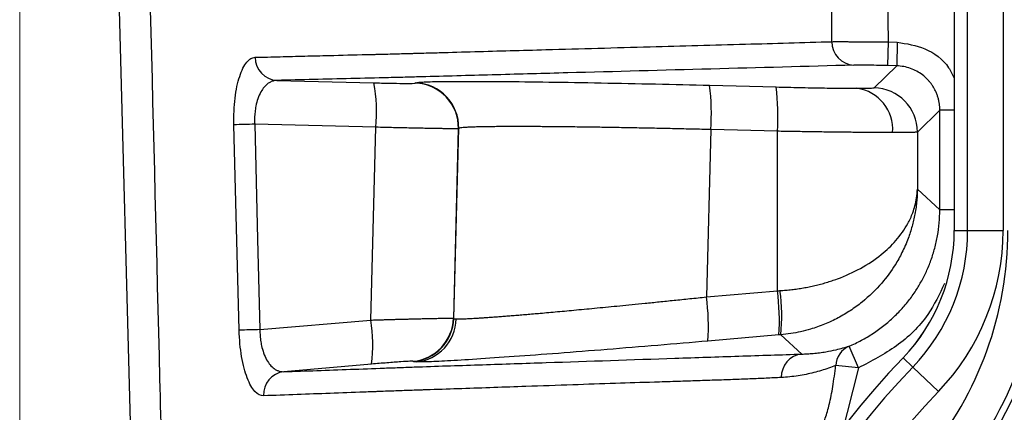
# Model space of a CAD drawing. Header units: millimetres. Extents: x 5 to 597, y 5 to 415.
# Tile 24 of 138: x 214.26 to 220.92, y 317.62 to 320.27. Entities that reach past the tile are written whole.
import ezdxf

# ---------------------------------------------------------------- set-up
doc = ezdxf.new("R2010")
doc.units = ezdxf.units.MM
doc.styles.add('SLDTEXTSTYLE0', font='ARIAL.TTF', dxfattribs={"width": 0.948})
doc.dimstyles.new('SLDDIMSTYLE5', dxfattribs={"dimtxt": 2.5, "dimasz": 2.5, "dimexe": 0, "dimexo": 0.0625, "dimtad": 1, "dimdec": 0, "dimlfac": 5, "dimrnd": 1e-09, "dimzin": 12, "dimdsep": 46, "dimtxsty": 'SLDTEXTSTYLE0', "dimsah": 1, "dimcen": 0.09, "dimadec": 0, "dimazin": 3, "dimtfac": 1, "dimtofl": 0, "dimtmove": 0, "dimatfit": 3, "dimfxl": 0, "dimfrac": 2, "dimtolj": 1, "dimtzin": 12, "dimarcsym": 0})

# ---------------------------------------------------------------- blocks, each defined once
blk = doc.blocks.new('_D_6')
at = {"color": 7, "linetype": 'Continuous', "lineweight": 0}
for p, q in [((214.2577, 322.6471), (214.2577, 297.3028)), ((234.8143, 322.6178), (234.8143, 314.628)), ((234.8143, 313.104), (234.8143, 304.428)), ((234.8143, 302.904), (234.8143, 297.3028)), ((214.2577, 298.3028), (234.8143, 298.3028))]:
    blk.add_line(p, q, dxfattribs=at)
at = {"color": 7, "linetype": 'Continuous', "lineweight": 18}
for points in [[(214.2577, 298.3028), (216.7577, 297.9928), (216.7577, 298.6128)], [(234.8143, 298.3028), (232.3143, 298.6128), (232.3143, 297.9928)]]:
    blk.add_solid(points, dxfattribs=at)
at = {"color": 7, "linetype": 'Continuous', "lineweight": 18, "insert": (220.8551, 301.5255), "char_height": 2.5, "attachment_point": 1, "style": 'SLDTEXTSTYLE0'}
blk.add_mtext('103', dxfattribs=at)

msp = doc.modelspace()

# ---------------------------------------------------------------- linework, layer by layer
at = {"color": 7, "linetype": 'Continuous', "lineweight": 25}
for p, q in [((215.0671, 315.2314), (214.8621, 323.0583)), ((220.581, 323.042), (220.581, 318.846)), ((220.5811, 323.042), (220.5811, 318.846)), ((220.6718, 318.846), (220.6718, 323.042)), ((220.9117, 323.042), (220.9117, 318.846)), ((220.1337, 320.1213), (220.1295, 319.9614)), ((220.1337, 320.1213), (220.1959, 320.1197)), ((220.1959, 320.1197), (220.1917, 319.9597)), ((220.0397, 319.8116), (220.1917, 319.9597)), ((220.1917, 319.9597), (220.1295, 319.9614)), ((215.9984, 319.8612), (216.6549, 319.8448)), ((216.9339, 319.8426), (216.9359, 319.8445)), ((218.926, 319.8284), (219.3764, 319.817)), ((220.4838, 319.6599), (220.3318, 319.5118)), ((220.4838, 318.986), (220.4838, 319.6599)), ((216.6679, 319.5444), (215.8477, 319.5649)), ((216.6338, 318.24), (216.6679, 319.5444)), ((217.2259, 319.5349), (217.1923, 318.252)), ((217.1942, 318.2502), (217.2279, 319.5368)), ((217.2279, 319.5368), (217.2259, 319.5349)), ((218.9339, 319.5285), (218.9042, 318.3964)), ((219.3843, 319.5172), (218.9339, 319.5285)), ((219.3843, 318.438), (219.3843, 319.5172)), ((220.3318, 319.5118), (220.3318, 319.1253)), ((220.3318, 319.1253), (220.4838, 318.986)), ((220.5811, 318.846), (220.581, 318.846)), ((220.5811, 318.846), (220.6718, 318.846)), ((220.6718, 318.846), (220.9117, 318.846)), ((218.9042, 318.3964), (219.3843, 318.438)), ((217.1923, 318.252), (217.1942, 318.2502)), ((215.8833, 318.1752), (216.6338, 318.24)), ((219.3947, 318.1392), (218.9146, 318.0976)), ((219.5495, 318.0098), (219.4071, 318.1402)), ((219.9323, 317.9163), (219.8704, 318.0638)), ((216.639, 317.9417), (216.0451, 317.8905)), ((216.9205, 317.9592), (216.9186, 317.961)), ((219.9323, 317.9163), (219.7788, 317.9322)), ((220.2351, 317.9845), (220.235, 317.9845)), ((220.2351, 317.9845), (220.3006, 317.9218)), ((220.3006, 317.9218), (220.4739, 317.7558))]:
    msp.add_line(p, q, dxfattribs=at)
at = {"color": 8, "linetype": 'Continuous', "lineweight": 25}
for p, q in [((220.581, 319.6599), (220.4838, 319.6599)), ((220.581, 318.986), (220.4838, 318.986)), ((219.9323, 317.9163), (219.8101, 317.4316))]:
    msp.add_line(p, q, dxfattribs=at)
at = {"color": 7, "linetype": 'Continuous', "lineweight": 25, "flags": 128}
for points in [[(219.7534, 320.1233), (219.7522, 320.3067), (219.7513, 320.4508)], [(220.1313, 320.4689), (220.1326, 320.2742), (220.1337, 320.1213)], [(215.7426, 318.1712), (215.7227, 318.9494), (215.7071, 319.5609)], [(215.8477, 319.5649), (215.8676, 318.7867), (215.8833, 318.1752)]]:
    msp.add_lwpolyline(points, dxfattribs=at)
at = {"color": 7, "linetype": 'Continuous', "lineweight": 25}
for centre, radius, start, end in [((219.9103, 320.1211), 0.1569, 179.18915, 266.71548), ((216.0075, 320.0175), 0.1566, 180.00513, 266.65396), ((215.535, 319.6456), 1.1374, 354.89546, 10.08633), ((216.926, 319.5427), 0.3001, 358.52044, 88.47956), ((216.928, 319.5446), 0.3001, 358.52044, 88.47956), ((217.4346, 319.6393), 1.5033, 355.77385, 7.22501), ((217.885, 319.6279), 1.5033, 355.77385, 7.22501), ((219.8845, 319.5304), 0.2803, 355.47533, 82.27765), ((220.0317, 319.5117), 0.3001, 0.01978, 88.48022), ((216.31, 300.8232), 18.7473, 91.41295, 91.84281), ((219.3355, 318.846), 1.2455, 316.23826, 0), ((219.3355, 318.846), 1.2456, 316.23826, 0), ((219.3355, 318.846), 1.3363, 316.23826, 0), ((218.5466, 318.846), 2.3975, 320.25535, 0), ((219.3355, 318.846), 1.5762, 316.23826, 0), ((218.5466, 318.846), 2.6374, 320.25535, 0), ((218.5466, 318.846), 2.6825, 320.25535, 0), ((218.5466, 318.846), 2.9324, 320.25535, 355.94826), ((217.4157, 318.1948), 1.5021, 356.28948, 7.71327), ((217.8958, 318.2364), 1.5021, 356.28948, 7.71327), ((218.2865, 318.2704), 1.1282, 353.37256, 8.59542), ((216.8924, 318.2599), 0.3001, 275.01777, 358.48223), ((215.5137, 318.0712), 1.1327, 353.43656, 8.56987), ((216.8943, 318.2582), 0.3001, 275.01777, 358.48223), ((216.9128, 318.2542), 0.299, 275.40394, 358.73773), ((216.3447, 299.4604), 18.7205, 91.41228, 91.8429), ((219.9323, 317.9231), 0.1537, 113.71064, 176.62423), ((219.5673, 317.854), 0.1568, 96.52873, 181.10103), ((224.5355, 313.866), 5.9544, 136.23826, 180), ((224.5355, 313.866), 5.8637, 136.23826, 180), ((216.0637, 317.7351), 0.1565, 96.80352, 182.79121), ((224.5355, 313.866), 5.6238, 136.23826, 180)]:
    msp.add_arc(centre, radius, start, end, dxfattribs=at)
at = {"color": 8, "linetype": 'Continuous', "lineweight": 25}
for points, knots in [([(215.0785, 322.841), (215.1205, 321.1748), (215.1787, 318.8671), (215.2412, 316.3979), (215.2646, 315.5515), (215.2703, 315.3335), (215.273, 315.2703), (215.2743, 315.2507), (215.2747, 315.2439)], [0, 0, 0, 0, 0.657975, 0.911221, 0.97504, 0.992219, 0.997315, 1, 1, 1, 1]), ([(220.1959, 320.1197), (220.2591, 320.1098), (220.3906, 320.0893), (220.5276, 319.9872), (220.5694, 319.9014), (220.581, 319.8775)], [0, 0, 0, 0, 0.40099, 0.833292, 1, 1, 1, 1]), ([(220.5153, 318.4879), (220.4811, 318.4151), (220.4044, 318.2516), (220.1974, 318.0534), (220.0205, 317.9619), (219.9323, 317.9163)], [0, 0, 0, 0, 0.286876, 0.644196, 1, 1, 1, 1])]:
    msp.add_open_spline(points, degree=3, knots=knots, dxfattribs=at)
at = {"color": 7, "linetype": 'Continuous', "lineweight": 25}
for points, knots in [([(215.851, 320.0175), (215.9072, 320.0189), (216.0183, 320.0218), (216.185, 320.0261), (216.38, 320.0309), (216.5312, 320.0346), (216.6388, 320.0371), (216.6816, 320.0382), (216.7552, 320.04), (216.8372, 320.0423), (216.907, 320.044), (216.947, 320.0454), (216.9875, 320.0462), (217.0378, 320.0478), (217.1573, 320.0511), (217.4161, 320.0584), (217.891, 320.0716), (218.5029, 320.0884), (219.1499, 320.1062), (219.5586, 320.1178), (219.7534, 320.1233)], [0, 0, 0, 0, 0.0425932, 0.0842648, 0.124993, 0.187492, 0.1953122, 0.2031171, 0.2187415, 0.2499897, 0.2656145, 0.2729702, 0.2812397, 0.2974872, 0.3124907, 0.3749917, 0.4999934, 0.6820661, 0.8484666, 1, 1, 1, 1]), ([(219.7534, 320.1233), (219.7566, 320.1234), (219.7631, 320.1235), (219.7758, 320.1236), (219.791, 320.1236), (219.8093, 320.1236), (219.8305, 320.1236), (219.8549, 320.1235), (219.8822, 320.1234), (219.9125, 320.1233), (219.9453, 320.1231), (219.9804, 320.1228), (220.0174, 320.1225), (220.0556, 320.1222), (220.0945, 320.1218), (220.1207, 320.1214), (220.1337, 320.1213)], [0, 0, 0, 0, 0.057563, 0.117924, 0.181041, 0.246832, 0.315166, 0.385866, 0.458703, 0.533398, 0.609625, 0.687017, 0.765173, 0.843675, 0.922092, 1, 1, 1, 1]), ([(215.7071, 319.5609), (215.7063, 319.592), (215.7066, 319.6226), (215.7092, 319.6827), (215.7117, 319.7125), (215.7218, 319.7967), (215.7326, 319.8475), (215.7529, 319.9094), (215.7604, 319.928), (215.7765, 319.9599), (215.785, 319.9732), (215.8029, 319.9949), (215.8123, 320.0032), (215.8314, 320.0143), (215.8411, 320.0172), (215.851, 320.0175)], [0, 0, 0, 0, 0.125, 0.125, 0.25, 0.25, 0.5, 0.5, 0.625, 0.625, 0.75, 0.75, 0.875, 0.875, 1, 1, 1, 1]), ([(219.9013, 319.9645), (219.26, 319.9469), (218.6098, 319.9297), (217.8047, 319.908), (217.6441, 319.9036), (217.404, 319.897), (217.3241, 319.8948), (217.1647, 319.8904), (217.0857, 319.8882), (216.9642, 319.8849), (216.9233, 319.8839), (216.8398, 319.8818), (216.797, 319.8808), (216.6681, 319.8778), (216.583, 319.8757), (216.3294, 319.8696), (216.163, 319.8654), (215.9984, 319.8612)], [0, 0, 0, 0, 0.5, 0.5, 0.625, 0.625, 0.6875, 0.6875, 0.75, 0.75, 0.78125, 0.78125, 0.8125, 0.8125, 0.875, 0.875, 1, 1, 1, 1]), ([(220.1295, 319.9614), (220.1042, 319.962), (220.0795, 319.9626), (220.0315, 319.9636), (220.0091, 319.964), (219.948, 319.9648), (219.9171, 319.9649), (219.9013, 319.9645)], [0, 0, 0, 0, 0.25, 0.25, 0.5, 0.5, 1, 1, 1, 1]), ([(220.4838, 319.6599), (220.4836, 319.668), (220.4832, 319.6841), (220.4802, 319.7079), (220.4755, 319.7313), (220.469, 319.7539), (220.4609, 319.7757), (220.4512, 319.7967), (220.44, 319.8166), (220.4275, 319.8354), (220.4138, 319.853), (220.3939, 319.8749), (220.366, 319.8997), (220.3278, 319.9244), (220.2854, 319.9434), (220.2396, 319.9563), (220.2078, 319.9586), (220.1917, 319.9597)], [0, 0, 0, 0, 0.052402, 0.104274, 0.155615, 0.206427, 0.256709, 0.306461, 0.355685, 0.404381, 0.452548, 0.500187, 0.595914, 0.693756, 0.793717, 0.895797, 1, 1, 1, 1]), ([(215.9984, 319.8612), (215.9938, 319.861), (215.9848, 319.8605), (215.9721, 319.8576), (215.9604, 319.8534), (215.9498, 319.8481), (215.9333, 319.8377), (215.9125, 319.8184), (215.8884, 319.7835), (215.8691, 319.7401), (215.8562, 319.6929), (215.8494, 319.6481), (215.8465, 319.6071), (215.8473, 319.5793), (215.8477, 319.5654)], [0, 0, 0, 0, 0.0579, 0.111911, 0.162037, 0.208283, 0.250657, 0.382155, 0.500539, 0.629412, 0.750053, 0.834189, 0.917292, 1, 1, 1, 1]), ([(216.9359, 319.8445), (216.9381, 319.8465), (216.9505, 319.8484), (216.9993, 319.8514), (217.0358, 319.8527), (217.1341, 319.8544), (217.196, 319.8549), (217.3438, 319.855), (217.4297, 319.8547), (217.6212, 319.8531), (217.7269, 319.8519), (217.9512, 319.8488), (218.0699, 319.8468), (218.3129, 319.8423), (218.4372, 319.8398), (218.6842, 319.8343), (218.8069, 319.8314), (218.926, 319.8284)], [0, 0, 0, 0, 0.125, 0.125, 0.25, 0.25, 0.375, 0.375, 0.5, 0.5, 0.625, 0.625, 0.75, 0.75, 0.875, 0.875, 1, 1, 1, 1]), ([(216.6549, 319.8448), (216.6885, 319.844), (216.7242, 319.8432), (216.7924, 319.8419), (216.8248, 319.8415), (216.8783, 319.8411), (216.8993, 319.8411), (216.9268, 319.8416), (216.9333, 319.842), (216.9339, 319.8426)], [0, 0, 0, 0, 0.25, 0.25, 0.5, 0.5, 0.75, 0.75, 1, 1, 1, 1]), ([(219.3764, 319.817), (219.4287, 319.8157), (219.482, 319.8144), (219.5868, 319.8122), (219.6381, 319.8113), (219.7341, 319.8097), (219.7788, 319.8091), (219.8584, 319.8083), (219.8931, 319.8081), (219.9222, 319.8081)], [0, 0, 0, 0, 0.25, 0.25, 0.5, 0.5, 0.75, 0.75, 1, 1, 1, 1]), ([(219.9222, 319.8081), (219.9586, 319.8081), (219.9879, 319.8084), (220.0279, 319.8096), (220.0385, 319.8105), (220.0397, 319.8116)], [0, 0, 0, 0, 0.5, 0.5, 1, 1, 1, 1]), ([(217.2259, 319.5349), (217.2255, 319.5348), (217.2247, 319.5346), (217.2209, 319.5344), (217.2155, 319.5343), (217.2084, 319.5342), (217.1999, 319.5342), (217.1902, 319.5342), (217.1795, 319.5342), (217.1679, 319.5343), (217.1556, 319.5344), (217.1428, 319.5345), (217.1295, 319.5347), (217.116, 319.5349), (217.1023, 319.5351), (217.0886, 319.5353), (217.075, 319.5355), (217.0507, 319.5359), (217.0137, 319.5366), (216.9611, 319.5376), (216.9055, 319.5388), (216.8477, 319.54), (216.7883, 319.5414), (216.7284, 319.5429), (216.688, 319.5439), (216.6679, 319.5444)], [0, 0, 0, 0, 0.04019, 0.07919, 0.116998, 0.153615, 0.18904, 0.223275, 0.256318, 0.28817, 0.318831, 0.3483, 0.376579, 0.403665, 0.429561, 0.454265, 0.477778, 0.500099, 0.575111, 0.648924, 0.721538, 0.792952, 0.863168, 0.932183, 1, 1, 1, 1]), ([(218.9339, 319.5285), (218.9136, 319.529), (218.8731, 319.53), (218.8123, 319.5315), (218.7514, 319.5329), (218.6904, 319.5343), (218.6295, 319.5356), (218.5688, 319.5369), (218.5082, 319.5381), (218.448, 319.5393), (218.3881, 319.5404), (218.3288, 319.5415), (218.2699, 319.5425), (218.2118, 319.5434), (218.1543, 319.5443), (218.0977, 319.5451), (218.0421, 319.5459), (217.9874, 319.5465), (217.9339, 319.5471), (217.8816, 319.5476), (217.8306, 319.5481), (217.781, 319.5484), (217.7327, 319.5487), (217.685, 319.5489), (217.6373, 319.549), (217.5893, 319.549), (217.5415, 319.5488), (217.4947, 319.5485), (217.4492, 319.5481), (217.4059, 319.5475), (217.3654, 319.5467), (217.3285, 319.5457), (217.2959, 319.5445), (217.2685, 319.543), (217.2474, 319.5412), (217.2326, 319.5392), (217.2295, 319.5376), (217.2279, 319.5368)], [0, 0, 0, 0, 0.022498, 0.045127, 0.067887, 0.090778, 0.1138, 0.136953, 0.160237, 0.183652, 0.207199, 0.230876, 0.254684, 0.278624, 0.302695, 0.326897, 0.351229, 0.375694, 0.400289, 0.425015, 0.449873, 0.474862, 0.499982, 0.52555, 0.552679, 0.581369, 0.611621, 0.643434, 0.676808, 0.711744, 0.74824, 0.786298, 0.825916, 0.867096, 0.909836, 0.954138, 1, 1, 1, 1]), ([(220.1639, 319.5083), (220.1554, 319.5083), (220.1382, 319.5083), (220.1102, 319.5084), (220.0805, 319.5085), (220.0488, 319.5087), (220.0153, 319.5089), (219.9799, 319.5092), (219.9428, 319.5095), (219.904, 319.5098), (219.8635, 319.5103), (219.8214, 319.5107), (219.7777, 319.5112), (219.7326, 319.5118), (219.6861, 319.5124), (219.6383, 319.5131), (219.5894, 319.5138), (219.5394, 319.5146), (219.4884, 319.5154), (219.4366, 319.5162), (219.4018, 319.5168), (219.3843, 319.5172)], [0, 0, 0, 0, 0.048692, 0.097821, 0.147388, 0.197393, 0.247835, 0.298715, 0.350032, 0.401788, 0.453981, 0.506612, 0.55968, 0.613187, 0.667132, 0.721515, 0.776336, 0.831594, 0.887291, 0.943427, 1, 1, 1, 1]), ([(220.3318, 319.5118), (220.3313, 319.5116), (220.3304, 319.5113), (220.3265, 319.5108), (220.3207, 319.5103), (220.313, 319.51), (220.3034, 319.5096), (220.292, 319.5093), (220.2787, 319.509), (220.2637, 319.5088), (220.247, 319.5086), (220.2286, 319.5085), (220.2086, 319.5084), (220.1872, 319.5083), (220.1717, 319.5083), (220.1639, 319.5083)], [0, 0, 0, 0, 0.078918, 0.157503, 0.235755, 0.313675, 0.391263, 0.468518, 0.54544, 0.622031, 0.698289, 0.774215, 0.849808, 0.92507, 1, 1, 1, 1]), ([(219.402, 318.439), (219.4152, 318.44), (219.4418, 318.4418), (219.4815, 318.4459), (219.5211, 318.4511), (219.5606, 318.4574), (219.5999, 318.4648), (219.6389, 318.4733), (219.6775, 318.4829), (219.7157, 318.4937), (219.7534, 318.5056), (219.8345, 318.5339), (219.9548, 318.5888), (220.0872, 318.6771), (220.1947, 318.7805), (220.2533, 318.8642), (220.2856, 318.9284), (220.3021, 318.9683), (220.3168, 319.0147), (220.3282, 319.0677), (220.3305, 319.1054), (220.3318, 319.1253)], [0, 0, 0, 0, 0.024158, 0.048475, 0.072967, 0.097654, 0.122551, 0.147675, 0.173043, 0.19867, 0.224571, 0.250762, 0.370128, 0.500496, 0.616948, 0.749507, 0.78602, 0.829325, 0.879423, 0.936315, 1, 1, 1, 1]), ([(220.3318, 319.1253), (220.3315, 319.1131), (220.3309, 319.0876), (220.328, 319.0473), (220.323, 319.0032), (220.3135, 318.945), (220.297, 318.8738), (220.2687, 318.7866), (220.2306, 318.6989), (220.1734, 318.5966), (220.0885, 318.4809), (219.9831, 318.3782), (219.8797, 318.3029), (219.7946, 318.2526), (219.7047, 318.2106), (219.6193, 318.1805), (219.5425, 318.1605), (219.4751, 318.1475), (219.4296, 318.1426), (219.4071, 318.1402)], [0, 0, 0, 0, 0.027067, 0.056976, 0.089787, 0.125562, 0.187457, 0.250319, 0.325967, 0.393482, 0.499448, 0.623837, 0.688116, 0.749331, 0.813206, 0.87485, 0.917093, 0.958817, 1, 1, 1, 1]), ([(219.8704, 318.0638), (219.8843, 318.0699), (219.9121, 318.0819), (219.9528, 318.1025), (219.9926, 318.1247), (220.0313, 318.1488), (220.0689, 318.1746), (220.1052, 318.2021), (220.1401, 318.2311), (220.1736, 318.2615), (220.2055, 318.2932), (220.2357, 318.3262), (220.2643, 318.3602), (220.2911, 318.3952), (220.3225, 318.4402), (220.3574, 318.4972), (220.3937, 318.5684), (220.425, 318.6447), (220.4506, 318.7256), (220.4694, 318.8102), (220.4815, 318.8974), (220.483, 318.9564), (220.4838, 318.986)], [0, 0, 0, 0, 0.038683, 0.077471, 0.116323, 0.155196, 0.194047, 0.232834, 0.271515, 0.310048, 0.348392, 0.386509, 0.424359, 0.461907, 0.499118, 0.564585, 0.632668, 0.703057, 0.775397, 0.84929, 0.924307, 1, 1, 1, 1]), ([(217.2118, 318.2476), (217.2148, 318.2475), (217.2207, 318.2474), (217.2322, 318.2474), (217.2455, 318.2477), (217.2609, 318.2481), (217.2783, 318.2489), (217.2978, 318.2498), (217.3192, 318.2509), (217.3428, 318.2523), (217.3683, 318.2539), (217.3959, 318.2557), (217.4255, 318.2578), (217.4571, 318.26), (217.4907, 318.2625), (217.5263, 318.2652), (217.5638, 318.2682), (217.6033, 318.2713), (217.6447, 318.2747), (217.6879, 318.2784), (217.733, 318.2822), (217.8009, 318.2881), (217.8963, 318.2967), (218.0251, 318.3086), (218.1663, 318.3219), (218.2934, 318.3342), (218.4023, 318.345), (218.4909, 318.3539), (218.5856, 318.3635), (218.6865, 318.3738), (218.7933, 318.3848), (218.8667, 318.3925), (218.9042, 318.3964)], [0, 0, 0, 0, 0.023924, 0.0479519, 0.0720841, 0.0963212, 0.1206636, 0.1451119, 0.1696664, 0.1943278, 0.2190964, 0.2439728, 0.2689573, 0.2940504, 0.3192525, 0.3445642, 0.3699858, 0.3955177, 0.4211603, 0.4469142, 0.4727796, 0.4987571, 0.5597954, 0.6231269, 0.6887552, 0.7566837, 0.7922066, 0.8297412, 0.8692876, 0.9108461, 0.9544169, 1, 1, 1, 1]), ([(216.6338, 318.24), (216.6453, 318.2403), (216.6682, 318.241), (216.7019, 318.242), (216.7345, 318.2429), (216.766, 318.2438), (216.7963, 318.2446), (216.8253, 318.2454), (216.8531, 318.2461), (216.8795, 318.2468), (216.9046, 318.2475), (216.9284, 318.2481), (216.9508, 318.2486), (216.9719, 318.2492), (216.9917, 318.2496), (217.0102, 318.2501), (217.0372, 318.2507), (217.0706, 318.2513), (217.1071, 318.252), (217.1373, 318.2524), (217.1611, 318.2526), (217.1783, 318.2526), (217.1894, 318.2524), (217.1914, 318.2521), (217.1923, 318.252)], [0, 0, 0, 0, 0.039125, 0.077426, 0.114903, 0.151555, 0.187382, 0.222385, 0.256564, 0.289919, 0.32245, 0.354156, 0.385038, 0.415097, 0.444332, 0.472743, 0.50033, 0.57356, 0.64617, 0.718163, 0.789539, 0.860303, 0.930455, 1, 1, 1, 1]), ([(215.9074, 317.7275), (215.8878, 317.7268), (215.8684, 317.7365), (215.8402, 317.7672), (215.8311, 317.7799), (215.8138, 317.8103), (215.8054, 317.8281), (215.7899, 317.8685), (215.7828, 317.8906), (215.7701, 317.939), (215.7643, 317.9655), (215.7548, 318.0208), (215.751, 318.0496), (215.7453, 318.1093), (215.7434, 318.1403), (215.7426, 318.1712)], [0, 0, 0, 0, 0.25, 0.25, 0.375, 0.375, 0.5, 0.5, 0.625, 0.625, 0.75, 0.75, 0.875, 0.875, 1, 1, 1, 1]), ([(215.8833, 318.1752), (215.8833, 318.1683), (215.8834, 318.1545), (215.8845, 318.1338), (215.8864, 318.1135), (215.889, 318.0935), (215.8925, 318.0739), (215.8993, 318.0431), (215.9122, 318.0028), (215.9333, 317.9608), (215.9586, 317.9276), (215.9823, 317.9079), (216.0043, 317.8967), (216.0238, 317.8907), (216.0378, 317.8906), (216.0451, 317.8905)], [0, 0, 0, 0, 0.041594, 0.083163, 0.124785, 0.166542, 0.208512, 0.250774, 0.371613, 0.500355, 0.618842, 0.749978, 0.823501, 0.906833, 1, 1, 1, 1]), ([(218.9146, 318.0976), (218.8033, 318.088), (218.6892, 318.0782), (218.4599, 318.0591), (218.3448, 318.0496), (218.1189, 318.0315), (218.0082, 318.0228), (217.797, 318.0066), (217.6966, 317.9992), (217.5109, 317.9859), (217.4258, 317.9801), (217.2746, 317.9703), (217.2085, 317.9664), (217.0971, 317.9604), (217.0518, 317.9584), (216.9815, 317.9562), (216.9566, 317.9559), (216.941, 317.9565)], [0, 0, 0, 0, 0.125, 0.125, 0.25, 0.25, 0.375, 0.375, 0.5, 0.5, 0.625, 0.625, 0.75, 0.75, 0.875, 0.875, 1, 1, 1, 1]), ([(219.5495, 318.0098), (219.5621, 318.0102), (219.5882, 318.011), (219.6281, 318.014), (219.6699, 318.0185), (219.7218, 318.0263), (219.7893, 318.0395), (219.8412, 318.0551), (219.8704, 318.0638)], [0, 0, 0, 0, 0.114405, 0.235859, 0.364369, 0.499945, 0.718697, 1, 1, 1, 1]), ([(216.0451, 317.8905), (216.1936, 317.8957), (216.3436, 317.901), (216.5716, 317.9093), (216.6481, 317.9121), (216.7637, 317.9164), (216.8026, 317.9179), (216.8797, 317.9208), (216.9175, 317.9221), (217.0292, 317.9261), (217.1014, 317.9285), (217.2447, 317.9332), (217.3165, 317.9355), (217.5322, 317.9427), (217.6764, 317.9475), (218.1102, 317.962), (218.4006, 317.9718), (218.8358, 317.9865), (218.9807, 317.9913), (219.2683, 318.0009), (219.4111, 318.0055), (219.5495, 318.0098)], [0, 0, 0, 0, 0.125, 0.125, 0.1875, 0.1875, 0.21875, 0.21875, 0.25, 0.25, 0.3125, 0.3125, 0.375, 0.375, 0.5, 0.5, 0.75, 0.75, 0.875, 0.875, 1, 1, 1, 1]), ([(216.9186, 317.961), (216.918, 317.9616), (216.9116, 317.9616), (216.8841, 317.9604), (216.863, 317.9592), (216.8093, 317.9555), (216.7769, 317.953), (216.7085, 317.9476), (216.6728, 317.9446), (216.639, 317.9417)], [0, 0, 0, 0, 0.25, 0.25, 0.5, 0.5, 0.75, 0.75, 1, 1, 1, 1]), ([(219.7788, 317.9322), (219.763, 317.9261), (219.7308, 317.9137), (219.6816, 317.8978), (219.6308, 317.8837), (219.5783, 317.8717), (219.5241, 317.8621), (219.4681, 317.8548), (219.4298, 317.8523), (219.4105, 317.851)], [0, 0, 0, 0, 0.133469, 0.270018, 0.409673, 0.552467, 0.698431, 0.847598, 1, 1, 1, 1]), ([(219.598, 317.3431), (219.6067, 317.3566), (219.6224, 317.3809), (219.6416, 317.4151), (219.6559, 317.4433), (219.6666, 317.4662), (219.6745, 317.4846), (219.6893, 317.5203), (219.7115, 317.5806), (219.7389, 317.6771), (219.7623, 317.7961), (219.773, 317.8845), (219.7788, 317.9322)], [0, 0, 0, 0, 0.077403, 0.139432, 0.189509, 0.229828, 0.261714, 0.285902, 0.416316, 0.571455, 0.768762, 1, 1, 1, 1]), ([(219.4105, 317.851), (219.3765, 317.8493), (219.3066, 317.8459), (219.197, 317.8412), (219.0807, 317.8368), (218.9576, 317.8325), (218.828, 317.8283), (218.6922, 317.824), (218.512, 317.8183), (218.2804, 317.8107), (217.9905, 317.8011), (217.6435, 317.7888), (217.3219, 317.778), (217.0976, 317.7705), (217.0081, 317.7675), (216.9722, 317.7662), (216.909, 317.7641), (216.8356, 317.7616), (216.7606, 317.7587), (216.7176, 317.7574), (216.6887, 317.756), (216.6693, 317.7555), (216.6354, 317.754), (216.5293, 317.7502), (216.3586, 317.7437), (216.132, 317.7355), (215.9831, 317.7302), (215.9074, 317.7275)], [0, 0, 0, 0, 0.030597, 0.062903, 0.096914, 0.132628, 0.170044, 0.209166, 0.249999, 0.325386, 0.408671, 0.499996, 0.624994, 0.687493, 0.695305, 0.703118, 0.718743, 0.749993, 0.765634, 0.781244, 0.785154, 0.789056, 0.796869, 0.812495, 0.874997, 0.936416, 1, 1, 1, 1])]:
    msp.add_open_spline(points, degree=3, knots=knots, dxfattribs=at)
for points in [[(215.8477, 319.5654), (215.8477, 319.5652), (215.8477, 319.5651), (215.8477, 319.5649)], [(219.3843, 318.438), (219.3902, 318.4383), (219.3961, 318.4387), (219.402, 318.439)], [(217.1942, 318.2502), (217.1955, 318.2488), (217.2013, 318.248), (217.2118, 318.2476)], [(219.4071, 318.1402), (219.403, 318.1399), (219.3988, 318.1395), (219.3947, 318.1392)], [(216.941, 317.9565), (216.9288, 317.9569), (216.922, 317.9579), (216.9205, 317.9592)]]:
    msp.add_open_spline(points, degree=3, dxfattribs=at)

# ---------------------------------------------------------------- dimensions: what is measured, and where the dimension line sits
at = {"color": 7, "linetype": 'Continuous', "lineweight": 18}
dim = msp.add_linear_dim(base=(234.8143, 298.3028), p1=(214.2577, 323.6471), p2=(234.8143, 323.6178), dimstyle='SLDDIMSTYLE5', dxfattribs=at)
dim.commit()
dim.dimension.update_dxf_attribs({"geometry": '_D_6', "text_midpoint": (223.7197, 298.3028), "dimtype": 160})

doc.saveas('drawing.dxf')
